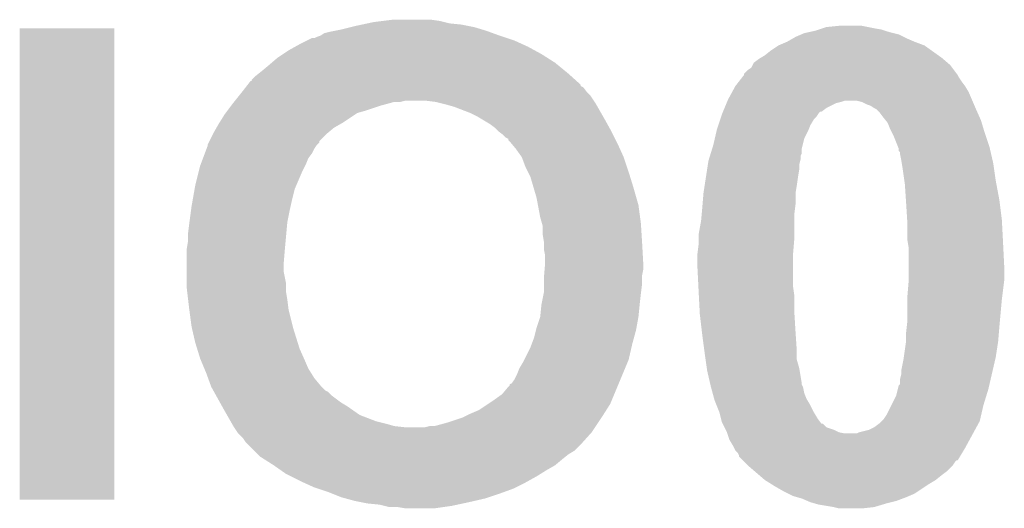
# Model space of a CAD drawing. Extents: x -1.3 to 24.2, y -3.9 to 53.4.
# Tile 34 of 61: x 1.6 to 3.6, y 27.7 to 28.7. Entities that reach past the tile are written whole.
import ezdxf

# ---------------------------------------------------------------- set-up
doc = ezdxf.new("R2010")
doc.units = 0
doc.layers.add('UART_I2C_SPI_2_CLICK_V100_GTO', color=14, linetype='CONTINUOUS')

msp = doc.modelspace()

# ---------------------------------------------------------------- linework, layer by layer
at = {"layer": 'UART_I2C_SPI_2_CLICK_V100_GTO'}
for points in [[(2.24282, 28.67914), (2.26314, 28.68422), (2.534078, 28.67914), (2.51714, 28.68422)], [(2.26314, 28.68422), (2.2733, 28.68676), (2.51714, 28.68422), (2.50444, 28.68676)], [(2.2733, 28.68676), (2.285152, 28.6893), (2.50444, 28.68676), (2.49174, 28.6893)], [(2.285152, 28.6893), (2.297006, 28.69184), (2.49174, 28.6893), (2.466342, 28.69184)], [(2.297006, 28.69184), (2.30886, 28.69438), (2.466342, 28.69184), (2.456182, 28.69438)], [(2.30886, 28.69438), (2.32918, 28.69692), (2.456182, 28.69438), (2.44602, 28.69692)], [(2.32918, 28.69692), (2.349502, 28.69946), (2.44602, 28.69692), (2.42824, 28.69946)], [(3.238498, 28.68168), (3.246122, 28.68422), (3.34518, 28.68168), (3.33248, 28.68422)], [(3.246122, 28.68422), (3.271518, 28.68676), (3.33248, 28.68422), (3.319778, 28.68676)], [(1.57734, 27.706342), (1.57736, 28.681658), (1.772898, 27.706342), (1.77292, 28.681658)], [(1.57736, 28.681658), (1.577362, 28.68168), (1.77292, 28.681658), (1.577362, 28.68168)], [(2.186944, 28.661362), (2.192022, 28.6639), (2.585714, 28.661362), (2.5781, 28.6639)], [(2.192022, 28.6639), (2.199638, 28.66644), (2.5781, 28.6639), (2.57048, 28.66644)], [(2.199638, 28.66644), (2.199644, 28.666442), (2.57048, 28.66644), (2.570476, 28.666442)], [(2.199644, 28.666442), (2.207262, 28.671522), (2.570476, 28.666442), (2.556508, 28.671522)], [(2.207262, 28.671522), (2.21742, 28.67406), (2.556508, 28.671522), (2.54953, 28.67406)], [(2.21742, 28.67406), (2.23013, 28.676602), (2.54953, 28.67406), (2.54254, 28.676602)], [(2.23013, 28.676602), (2.24282, 28.67914), (2.54254, 28.676602), (2.534078, 28.67914)], [(3.178174, 28.66136), (3.18262, 28.6639), (3.41122, 28.66136), (3.406142, 28.6639)], [(3.18262, 28.6639), (3.194474, 28.66898), (3.406142, 28.6639), (3.395982, 28.66898)], [(3.194474, 28.66898), (3.200402, 28.67152), (3.395982, 28.66898), (3.385826, 28.67152)], [(3.200402, 28.67152), (3.211834, 28.674062), (3.385826, 28.67152), (3.37566, 28.674062)], [(3.211834, 28.674062), (3.22326, 28.676602), (3.37566, 28.674062), (3.368036, 28.676602)], [(3.22326, 28.676602), (3.23087, 28.679138), (3.368036, 28.676602), (3.360422, 28.679138)], [(3.23087, 28.679138), (3.238498, 28.68168), (3.360422, 28.679138), (3.34518, 28.68168)], [(2.133598, 28.635958), (2.147316, 28.64358), (2.642874, 28.635958), (2.6289, 28.64358)], [(2.147316, 28.64358), (2.15646, 28.64866), (2.6289, 28.64358), (2.617724, 28.64866)], [(2.15646, 28.64866), (2.171702, 28.65628), (2.617724, 28.64866), (2.60096, 28.65628)], [(2.171702, 28.65628), (2.181864, 28.66136), (2.60096, 28.65628), (2.58572, 28.66136)], [(2.181864, 28.66136), (2.186944, 28.661362), (2.58572, 28.66136), (2.585714, 28.661362)], [(3.13182, 28.63596), (3.147056, 28.646118), (3.463544, 28.63596), (3.449322, 28.646118)], [(3.147056, 28.646118), (3.14706, 28.64612), (3.449322, 28.646118), (3.449318, 28.64612)], [(3.14706, 28.64612), (3.164842, 28.65374), (3.449318, 28.64612), (3.429, 28.65374)], [(3.164842, 28.65374), (3.178174, 28.66136), (3.429, 28.65374), (3.41122, 28.66136)], [(2.11074, 28.62072), (2.12217, 28.62834), (2.668816, 28.62072), (2.65684, 28.62834)], [(2.12217, 28.62834), (2.133598, 28.635958), (2.65684, 28.62834), (2.642874, 28.635958)], [(3.110652, 28.62072), (3.11912, 28.6258), (3.48488, 28.62072), (3.477768, 28.6258)], [(3.11912, 28.6258), (3.13182, 28.63596), (3.477768, 28.6258), (3.463544, 28.63596)], [(2.07772, 28.59278), (2.09296, 28.60548), (2.70651, 28.59278), (2.69099, 28.60548)], [(2.09296, 28.60548), (2.098886, 28.61056), (2.69099, 28.60548), (2.68478, 28.61056)], [(2.098886, 28.61056), (2.11074, 28.62072), (2.68478, 28.61056), (2.668816, 28.62072)], [(3.091182, 28.600406), (3.09372, 28.605478), (3.506466, 28.600406), (3.502662, 28.605478)], [(3.09372, 28.605478), (3.096264, 28.61056), (3.502662, 28.605478), (3.496734, 28.61056)], [(3.096264, 28.61056), (3.106422, 28.618182), (3.496734, 28.61056), (3.487842, 28.618182)], [(3.106422, 28.618182), (3.110652, 28.62072), (3.487842, 28.618182), (3.48488, 28.62072)], [(2.057406, 28.575006), (2.065022, 28.582622), (2.72682, 28.575006), (2.71836, 28.582622)], [(2.065022, 28.582622), (2.071368, 28.5877), (2.71836, 28.582622), (2.712718, 28.5877)], [(2.071368, 28.5877), (2.07772, 28.59278), (2.712718, 28.5877), (2.70651, 28.59278)], [(3.071984, 28.580078), (3.075934, 28.585158), (3.520442, 28.580078), (3.5179, 28.585158)], [(3.075934, 28.585158), (3.07594, 28.585164), (3.5179, 28.585158), (3.517896, 28.585164)], [(3.07594, 28.585164), (3.075946, 28.587706), (3.517896, 28.585164), (3.51599, 28.587706)], [(3.075946, 28.587706), (3.08356, 28.59532), (3.51599, 28.587706), (3.51028, 28.59532)], [(3.08356, 28.59532), (3.091182, 28.600406), (3.51028, 28.59532), (3.506466, 28.600406)], [(2.044982, 28.559756), (2.046956, 28.562294), (2.7432, 28.559756), (2.738134, 28.562294)], [(2.046956, 28.562294), (2.048932, 28.564834), (2.738134, 28.562294), (2.73812, 28.564834)], [(2.048932, 28.564834), (2.054868, 28.57246), (2.73812, 28.564834), (2.72965, 28.57246)], [(2.054868, 28.57246), (2.0574, 28.572482), (2.72965, 28.57246), (2.729624, 28.572482)], [(2.0574, 28.572482), (2.057406, 28.575006), (2.729624, 28.572482), (2.72682, 28.575006)], [(3.05123, 28.549598), (3.05816, 28.562298), (3.54076, 28.549598), (3.533142, 28.562298)], [(3.05816, 28.562298), (3.06606, 28.57246), (3.533142, 28.562298), (3.52552, 28.57246)], [(3.06606, 28.57246), (3.071984, 28.580078), (3.52552, 28.57246), (3.520442, 28.580078)], [(2.022856, 28.53182), (2.030984, 28.54198), (2.765214, 28.53182), (2.75844, 28.54198)], [(2.030984, 28.54198), (2.03708, 28.5496), (2.75844, 28.54198), (2.750822, 28.5496)], [(2.03708, 28.5496), (2.044982, 28.559756), (2.750822, 28.5496), (2.7432, 28.559756)], [(3.04292, 28.534362), (3.05123, 28.549598), (3.547292, 28.534362), (3.54076, 28.549598)], [(2.007234, 28.5115), (2.014852, 28.521658), (2.29362, 28.5115), (2.3241, 28.521658)], [(2.014852, 28.521658), (2.01676, 28.5242), (2.3241, 28.521658), (2.333418, 28.5242)], [(2.01676, 28.5242), (2.020824, 28.52928), (2.333418, 28.5242), (2.352042, 28.52928)], [(2.020824, 28.52928), (2.022856, 28.53182), (2.364742, 28.52928), (2.374902, 28.53182)], [(2.4384, 28.52928), (2.41808, 28.53182), (2.766908, 28.52928), (2.765214, 28.53182)], [(2.448552, 28.526742), (2.4384, 28.52928), (2.768598, 28.526742), (2.766908, 28.52928)], [(2.45872, 28.5242), (2.448552, 28.526742), (2.770052, 28.5242), (2.768598, 28.526742)], [(2.4765, 28.519122), (2.45872, 28.5242), (2.772954, 28.519122), (2.770052, 28.5242)], [(2.50952, 28.50642), (2.4765, 28.519122), (2.780212, 28.50642), (2.772954, 28.519122)], [(3.03551, 28.51658), (3.039744, 28.526742), (3.246122, 28.51658), (3.266442, 28.526742)], [(3.039744, 28.526742), (3.040802, 28.52928), (3.266442, 28.526742), (3.276598, 28.52928)], [(3.040802, 28.52928), (3.04186, 28.53182), (3.276598, 28.52928), (3.284224, 28.53182)], [(3.04186, 28.53182), (3.04292, 28.534362), (3.54838, 28.53182), (3.547292, 28.534362)], [(3.319782, 28.52928), (3.309622, 28.53182), (3.54947, 28.52928), (3.54838, 28.53182)], [(3.329942, 28.5242), (3.319782, 28.52928), (3.551646, 28.5242), (3.54947, 28.52928)], [(3.337564, 28.521658), (3.329942, 28.5242), (3.552736, 28.521658), (3.551646, 28.5242)], [(3.345182, 28.51658), (3.337564, 28.521658), (3.554912, 28.51658), (3.552736, 28.521658)], [(1.990406, 28.4861), (2.00152, 28.503878), (2.24536, 28.4861), (2.272024, 28.503878)], [(2.00152, 28.503878), (2.003426, 28.506422), (2.272024, 28.503878), (2.27584, 28.506422)], [(2.003426, 28.506422), (2.007234, 28.5115), (2.27584, 28.506422), (2.29362, 28.5115)], [(2.524758, 28.4988), (2.50952, 28.50642), (2.784566, 28.4988), (2.780212, 28.50642)], [(2.53746, 28.49118), (2.524758, 28.4988), (2.78892, 28.49118), (2.784566, 28.4988)], [(3.026834, 28.493722), (3.028526, 28.4988), (3.220722, 28.493722), (3.2258, 28.4988)], [(3.028526, 28.4988), (3.03022, 28.503878), (3.2258, 28.4988), (3.229184, 28.503878)], [(3.03022, 28.503878), (3.031278, 28.506422), (3.229184, 28.503878), (3.230882, 28.506422)], [(3.031278, 28.506422), (3.032336, 28.50896), (3.230882, 28.506422), (3.233426, 28.50896)], [(3.032336, 28.50896), (3.032338, 28.508964), (3.233426, 28.50896), (3.235966, 28.508964)], [(3.032338, 28.508964), (3.03551, 28.51658), (3.235966, 28.508964), (3.246122, 28.51658)], [(3.350258, 28.51404), (3.345182, 28.51658), (3.556, 28.51404), (3.554912, 28.51658)], [(3.35026, 28.514038), (3.350258, 28.51404), (3.556002, 28.514038), (3.556, 28.51404)], [(3.35534, 28.508958), (3.35026, 28.514038), (3.55826, 28.508958), (3.556002, 28.514038)], [(3.36296, 28.4988), (3.35534, 28.508958), (3.562776, 28.4988), (3.55826, 28.508958)], [(3.369056, 28.49118), (3.36296, 28.4988), (3.566162, 28.49118), (3.562776, 28.4988)], [(1.984466, 28.475942), (1.98882, 28.48356), (2.227582, 28.475942), (2.240914, 28.48356)], [(1.98882, 28.48356), (1.990406, 28.4861), (2.240914, 28.48356), (2.24536, 28.4861)], [(2.55016, 28.48356), (2.53746, 28.49118), (2.793154, 28.48356), (2.78892, 28.49118)], [(2.56032, 28.475938), (2.55016, 28.48356), (2.797388, 28.475938), (2.793154, 28.48356)], [(3.02006, 28.473398), (3.0226, 28.481022), (3.21005, 28.473398), (3.2131, 28.481022)], [(3.0226, 28.481022), (3.026834, 28.493722), (3.2131, 28.481022), (3.220722, 28.493722)], [(3.37312, 28.486098), (3.369056, 28.49118), (3.567688, 28.486098), (3.566162, 28.49118)], [(3.3782, 28.4734), (3.37312, 28.486098), (3.571496, 28.4734), (3.567688, 28.486098)], [(1.969772, 28.448006), (1.97739, 28.46324), (2.197106, 28.448006), (2.21234, 28.46324)], [(1.97739, 28.46324), (1.97866, 28.465778), (2.21234, 28.46324), (2.215384, 28.465778)], [(1.97866, 28.465778), (1.984466, 28.475942), (2.215384, 28.465778), (2.227582, 28.475942)], [(2.567942, 28.46832), (2.56032, 28.475938), (2.80162, 28.46832), (2.797388, 28.475938)], [(2.5781, 28.460698), (2.567942, 28.46832), (2.805432, 28.460698), (2.80162, 28.46832)], [(2.583184, 28.455618), (2.5781, 28.460698), (2.807972, 28.455618), (2.805432, 28.460698)], [(3.01537, 28.453082), (3.018888, 28.46832), (3.2004, 28.453082), (3.20802, 28.46832)], [(3.018888, 28.46832), (3.02006, 28.473398), (3.20802, 28.46832), (3.21005, 28.473398)], [(3.38201, 28.46578), (3.3782, 28.4734), (3.57378, 28.46578), (3.571496, 28.4734)], [(3.38582, 28.45816), (3.38201, 28.46578), (3.57632, 28.45816), (3.57378, 28.46578)], [(3.394964, 28.4353), (3.38582, 28.45816), (3.583938, 28.4353), (3.57632, 28.45816)], [(1.964054, 28.432762), (1.96596, 28.437844), (2.186942, 28.432762), (2.19033, 28.437844)], [(1.96596, 28.440382), (1.965962, 28.440384), (2.192022, 28.440382), (2.192022, 28.440384)], [(1.96596, 28.437844), (1.96596, 28.440382), (2.19033, 28.437844), (2.192022, 28.440382)], [(1.965962, 28.440384), (1.968502, 28.445466), (2.192022, 28.440384), (2.1971, 28.445466)], [(1.968502, 28.445466), (1.969772, 28.448006), (2.1971, 28.445466), (2.197106, 28.448006)], [(2.58826, 28.453066), (2.583184, 28.455618), (2.809248, 28.453066), (2.807972, 28.455618)], [(2.588266, 28.450534), (2.58826, 28.453066), (2.810514, 28.450534), (2.809248, 28.453066)], [(2.5908, 28.448), (2.588266, 28.450534), (2.81178, 28.448), (2.810514, 28.450534)], [(2.595034, 28.44292), (2.5908, 28.448), (2.81432, 28.44292), (2.81178, 28.448)], [(2.6035, 28.43276), (2.595034, 28.44292), (2.818938, 28.43276), (2.81432, 28.44292)], [(3.010094, 28.432762), (3.01244, 28.44038), (3.19532, 28.432762), (3.197224, 28.44038)], [(3.01244, 28.44038), (3.01537, 28.453082), (3.197224, 28.44038), (3.2004, 28.453082)], [(1.956434, 28.412442), (1.960244, 28.422602), (2.174242, 28.412442), (2.18186, 28.422602)], [(1.960244, 28.422602), (1.964054, 28.432762), (2.18186, 28.422602), (2.186942, 28.432762)], [(2.6162, 28.41498), (2.6035, 28.43276), (2.82702, 28.41498), (2.818938, 28.43276)], [(3.00306, 28.409902), (3.005406, 28.417524), (3.19278, 28.409902), (3.192782, 28.417524)], [(3.005406, 28.417524), (3.00697, 28.422604), (3.192782, 28.417524), (3.19532, 28.422604)], [(3.00697, 28.422604), (3.010094, 28.432762), (3.19532, 28.422604), (3.19532, 28.432762)], [(3.39598, 28.432756), (3.394964, 28.4353), (3.584526, 28.432756), (3.583938, 28.4353)], [(3.395986, 28.427674), (3.39598, 28.432756), (3.5857, 28.427674), (3.584526, 28.432756)], [(3.39852, 28.425134), (3.395986, 28.427674), (3.586286, 28.425134), (3.5857, 28.427674)], [(3.39852, 28.422598), (3.39852, 28.425134), (3.586872, 28.422598), (3.586286, 28.425134)], [(3.40106, 28.4099), (3.39852, 28.422598), (3.589802, 28.4099), (3.586872, 28.422598)], [(1.947546, 28.3845), (1.950722, 28.397202), (2.16154, 28.3845), (2.16789, 28.397202)], [(1.950722, 28.397202), (1.951672, 28.39974), (2.16789, 28.397202), (2.16916, 28.39974)], [(1.951672, 28.39974), (1.956434, 28.412442), (2.16916, 28.39974), (2.174242, 28.412442)], [(2.616202, 28.414978), (2.6162, 28.41498), (2.82702, 28.414978), (2.82702, 28.41498)], [(2.62382, 28.39466), (2.616202, 28.414978), (2.833794, 28.39466), (2.82702, 28.414978)], [(2.999544, 28.389582), (3.001106, 28.399742), (3.19024, 28.389582), (3.19024, 28.399742)], [(3.001106, 28.399742), (3.00228, 28.407362), (3.19024, 28.399742), (3.192144, 28.407362)], [(3.00228, 28.407362), (3.00306, 28.409902), (3.192144, 28.407362), (3.19278, 28.409902)], [(3.40233, 28.40228), (3.40106, 28.4099), (3.59156, 28.40228), (3.589802, 28.4099)], [(3.4036, 28.39466), (3.40233, 28.40228), (3.59265, 28.39466), (3.59156, 28.40228)], [(1.94056, 28.35656), (1.947546, 28.3845), (2.149566, 28.35656), (2.16154, 28.3845)], [(2.628902, 28.3845), (2.62382, 28.39466), (2.83718, 28.3845), (2.833794, 28.39466)], [(2.633982, 28.374338), (2.628902, 28.3845), (2.840308, 28.374338), (2.83718, 28.3845)], [(2.997198, 28.37434), (2.999544, 28.389582), (3.1877, 28.37434), (3.19024, 28.389582)], [(3.407592, 28.36672), (3.4036, 28.39466), (3.59664, 28.36672), (3.59265, 28.39466)], [(1.939214, 28.348942), (1.94056, 28.35656), (2.146302, 28.348942), (2.149566, 28.35656)], [(2.640706, 28.35148), (2.633982, 28.374338), (2.84734, 28.35148), (2.840308, 28.374338)], [(2.99212, 28.341322), (2.994464, 28.35656), (3.18262, 28.341322), (3.18516, 28.35656)], [(2.994464, 28.35656), (2.997198, 28.37434), (3.18516, 28.35656), (3.1877, 28.37434)], [(3.40868, 28.3591), (3.407592, 28.36672), (3.59807, 28.3591), (3.59664, 28.36672)], [(3.410882, 28.32608), (3.40868, 28.3591), (3.60426, 28.32608), (3.59807, 28.3591)], [(1.935628, 28.32862), (1.939214, 28.348942), (2.14122, 28.32862), (2.146302, 28.348942)], [(2.64668, 28.33116), (2.640706, 28.35148), (2.853146, 28.33116), (2.84734, 28.35148)], [(2.990214, 28.318462), (2.99212, 28.34132), (3.18262, 28.318462), (3.18262, 28.34132)], [(2.99212, 28.34132), (2.99212, 28.341322), (3.18262, 28.34132), (3.18262, 28.341322)], [(1.93294, 28.31338), (1.935628, 28.32862), (2.137832, 28.31338), (2.14122, 28.32862)], [(2.649538, 28.315918), (2.64668, 28.33116), (2.8575, 28.315918), (2.853146, 28.33116)], [(2.6543, 28.29052), (2.649538, 28.315918), (2.860888, 28.29052), (2.8575, 28.315918)], [(2.98958, 28.31084), (2.990214, 28.318462), (3.181666, 28.31084), (3.18262, 28.318462)], [(3.41122, 28.321), (3.410882, 28.32608), (3.604896, 28.321), (3.60426, 28.32608)], [(3.413444, 28.28544), (3.41122, 28.321), (3.60934, 28.28544), (3.604896, 28.321)], [(1.928536, 28.280362), (1.931924, 28.30576), (2.13106, 28.280362), (2.13614, 28.30576)], [(1.931924, 28.30576), (1.93294, 28.31338), (2.13614, 28.30576), (2.137832, 28.31338)], [(2.98704, 28.282898), (2.988424, 28.29814), (3.18008, 28.282898), (3.18008, 28.29814)], [(2.988424, 28.29814), (2.98958, 28.31084), (3.18008, 28.29814), (3.181666, 28.31084)], [(1.92532, 28.25496), (1.92786, 28.27528), (2.12875, 28.25496), (2.130598, 28.27528)], [(1.92786, 28.27528), (1.928536, 28.280362), (2.130598, 28.27528), (2.13106, 28.280362)], [(2.65793, 28.27782), (2.6543, 28.29052), (2.86258, 28.27782), (2.860888, 28.29052)], [(2.65938, 28.272738), (2.65793, 28.27782), (2.862898, 28.272738), (2.86258, 28.27782)], [(2.98196, 28.254962), (2.98704, 28.282898), (3.18008, 28.254962), (3.18008, 28.282898)], [(3.41376, 28.280362), (3.413444, 28.28544), (3.609608, 28.280362), (3.60934, 28.28544)], [(3.41376, 28.244798), (3.41376, 28.280362), (3.61148, 28.244798), (3.609608, 28.280362)], [(1.92532, 28.239722), (1.92532, 28.25496), (2.127364, 28.239722), (2.12875, 28.25496)], [(2.65938, 28.254958), (2.65938, 28.272738), (2.86401, 28.254958), (2.862898, 28.272738)], [(2.66192, 28.239718), (2.65938, 28.254958), (2.864962, 28.239718), (2.86401, 28.254958)], [(2.98196, 28.247338), (2.98196, 28.254962), (3.18008, 28.247338), (3.18008, 28.254962)], [(1.92278, 28.224482), (1.92532, 28.239722), (2.12598, 28.224482), (2.127364, 28.239722)], [(2.66192, 28.23718), (2.66192, 28.239718), (2.86512, 28.23718), (2.864962, 28.239718)], [(2.66192, 28.224478), (2.66192, 28.23718), (2.865826, 28.224478), (2.86512, 28.23718)], [(2.979736, 28.21686), (2.98196, 28.234642), (3.17754, 28.21686), (3.17902, 28.234642)], [(2.98196, 28.234642), (2.98196, 28.247338), (3.17902, 28.234642), (3.18008, 28.247338)], [(3.41503, 28.23718), (3.41376, 28.244798), (3.61188, 28.23718), (3.61148, 28.244798)], [(3.4163, 28.229558), (3.41503, 28.23718), (3.612262, 28.229558), (3.61188, 28.23718)], [(1.92278, 28.22448), (1.92278, 28.224482), (2.12598, 28.22448), (2.12598, 28.224482)], [(1.92278, 28.194), (1.92278, 28.22448), (2.12344, 28.194), (2.12598, 28.22448)], [(2.66446, 28.211778), (2.66192, 28.224478), (2.866532, 28.211778), (2.865826, 28.224478)], [(2.97942, 28.21432), (2.979736, 28.21686), (3.17754, 28.21432), (3.17754, 28.21686)], [(2.97942, 28.18892), (2.97942, 28.21432), (3.17754, 28.18892), (3.17754, 28.21432)], [(3.4163, 28.18638), (3.4163, 28.229558), (3.61442, 28.18638), (3.612262, 28.229558)], [(1.92278, 28.178762), (1.92278, 28.194), (2.12344, 28.178762), (2.12344, 28.194)], [(2.664036, 28.191462), (2.66446, 28.19654), (2.86766, 28.191462), (2.867378, 28.19654)], [(2.66446, 28.19654), (2.66446, 28.211778), (2.867378, 28.19654), (2.866532, 28.211778)], [(1.92278, 28.153362), (1.92278, 28.178762), (2.12852, 28.153362), (2.12344, 28.178762)], [(2.662342, 28.171138), (2.6634, 28.183838), (2.86512, 28.171138), (2.86766, 28.183838)], [(2.6634, 28.183838), (2.664036, 28.191462), (2.86766, 28.183838), (2.86766, 28.191462)], [(2.98158, 28.145742), (2.97942, 28.18892), (3.17754, 28.145742), (3.17754, 28.18892)], [(3.4163, 28.16098), (3.4163, 28.18638), (3.61442, 28.16098), (3.61442, 28.18638)], [(1.92278, 28.14574), (1.92278, 28.153362), (2.12852, 28.14574), (2.12852, 28.153362)], [(2.66192, 28.166062), (2.662342, 28.171138), (2.86512, 28.166062), (2.86512, 28.171138)], [(2.66192, 28.15336), (2.66192, 28.166062), (2.86512, 28.15336), (2.86512, 28.166062)], [(2.66192, 28.135578), (2.66192, 28.15336), (2.862896, 28.135578), (2.86512, 28.15336)], [(3.41376, 28.125422), (3.4163, 28.1559), (3.609974, 28.125422), (3.613784, 28.1559)], [(3.4163, 28.1559), (3.4163, 28.16098), (3.613784, 28.1559), (3.61442, 28.16098)], [(1.923976, 28.135582), (1.92278, 28.14574), (2.12852, 28.135582), (2.12852, 28.14574)], [(1.92577, 28.12034), (1.923976, 28.135582), (2.13106, 28.12034), (2.12852, 28.135582)], [(2.65684, 28.110182), (2.661412, 28.13304), (2.86004, 28.110182), (2.86258, 28.13304)], [(2.661412, 28.13304), (2.66192, 28.135578), (2.86258, 28.13304), (2.862896, 28.135578)], [(2.98196, 28.13812), (2.98158, 28.145742), (3.17863, 28.13812), (3.17754, 28.145742)], [(2.982496, 28.12796), (2.98196, 28.13812), (3.18008, 28.12796), (3.17863, 28.13812)], [(1.92786, 28.10256), (1.92577, 28.12034), (2.133284, 28.10256), (2.13106, 28.12034)], [(2.984368, 28.092398), (2.982496, 28.12796), (3.18008, 28.092398), (3.18008, 28.12796)], [(3.41376, 28.12034), (3.41376, 28.125422), (3.60934, 28.12034), (3.609974, 28.125422)], [(3.41376, 28.07462), (3.41376, 28.12034), (3.605182, 28.07462), (3.60934, 28.12034)], [(1.9282, 28.100022), (1.92786, 28.10256), (2.1336, 28.100022), (2.133284, 28.10256)], [(1.93294, 28.06446), (1.9282, 28.100022), (2.142492, 28.06446), (2.1336, 28.100022)], [(2.654298, 28.08478), (2.656838, 28.11018), (2.8575, 28.08478), (2.86004, 28.11018)], [(2.656838, 28.11018), (2.65684, 28.110182), (2.86004, 28.11018), (2.86004, 28.110182)], [(2.9845, 28.08986), (2.984368, 28.092398), (3.18024, 28.08986), (3.18008, 28.092398)], [(2.646682, 28.06192), (2.654298, 28.084778), (2.853342, 28.06192), (2.857498, 28.084778)], [(2.654298, 28.084778), (2.654298, 28.08478), (2.857498, 28.084778), (2.8575, 28.08478)], [(2.988984, 28.05176), (2.9845, 28.08986), (3.18262, 28.05176), (3.18024, 28.08986)], [(3.41263, 28.06446), (3.41376, 28.07462), (3.60426, 28.06446), (3.605182, 28.07462)], [(1.934114, 28.05938), (1.93294, 28.06446), (2.14376, 28.05938), (2.142492, 28.06446)], [(1.94056, 28.03144), (1.934114, 28.05938), (2.152492, 28.03144), (2.14376, 28.05938)], [(2.641598, 28.041598), (2.64541, 28.05684), (2.848262, 28.041598), (2.85242, 28.05684)], [(2.64541, 28.05684), (2.646682, 28.06192), (2.85242, 28.05684), (2.853342, 28.06192)], [(2.98958, 28.04668), (2.988984, 28.05176), (3.18296, 28.04668), (3.18262, 28.05176)], [(3.41122, 28.051758), (3.41263, 28.06446), (3.6032, 28.051758), (3.60426, 28.06446)], [(3.41122, 28.03398), (3.41122, 28.051758), (3.60172, 28.03398), (3.6032, 28.051758)], [(1.944468, 28.018742), (1.94056, 28.03144), (2.156458, 28.018742), (2.152492, 28.03144)], [(2.636836, 28.0289), (2.641598, 28.041598), (2.8448, 28.0289), (2.848262, 28.041598)], [(2.993984, 28.01366), (2.98958, 28.04668), (3.18516, 28.01366), (3.18296, 28.04668)], [(3.406502, 28.00096), (3.41122, 28.03398), (3.59664, 28.00096), (3.60172, 28.03398)], [(1.95072, 27.998418), (1.944468, 28.018742), (2.165492, 27.998418), (2.156458, 28.018742)], [(2.621278, 27.995878), (2.63398, 28.02128), (2.837178, 27.995878), (2.84304, 28.02128)], [(2.63398, 28.02128), (2.636836, 28.0289), (2.84304, 28.02128), (2.8448, 28.0289)], [(2.99466, 28.00858), (2.993984, 28.01366), (3.18516, 28.00858), (3.18516, 28.01366)], [(1.951778, 27.99588), (1.95072, 27.998418), (2.16662, 27.99588), (2.165492, 27.998418)], [(1.959186, 27.9781), (1.951778, 27.99588), (2.17424, 27.9781), (2.16662, 27.99588)], [(2.61112, 27.978102), (2.61874, 27.990802), (2.82977, 27.978102), (2.835062, 27.990802)], [(2.61874, 27.990802), (2.621278, 27.995878), (2.835062, 27.990802), (2.837178, 27.995878)], [(2.996474, 27.995882), (2.99466, 28.00858), (3.18516, 27.995882), (3.18516, 28.00858)], [(2.999014, 27.978102), (2.996474, 27.995882), (3.19024, 27.978102), (3.18516, 27.995882)], [(3.40106, 27.973018), (3.40614, 27.998422), (3.59019, 27.973018), (3.596054, 27.998422)], [(3.40614, 27.998422), (3.406502, 28.00096), (3.596054, 27.998422), (3.59664, 28.00096)], [(1.96342, 27.967938), (1.959186, 27.9781), (2.180592, 27.967938), (2.17424, 27.9781)], [(2.60604, 27.9654), (2.61112, 27.978102), (2.824478, 27.9654), (2.82977, 27.978102)], [(2.99974, 27.97302), (2.999014, 27.978102), (3.191088, 27.97302), (3.19024, 27.978102)], [(3.005602, 27.947622), (2.99974, 27.97302), (3.19532, 27.947622), (3.191088, 27.97302)], [(3.40106, 27.965398), (3.40106, 27.973018), (3.588432, 27.965398), (3.59019, 27.973018)], [(1.967114, 27.957782), (1.96342, 27.967938), (2.18694, 27.957782), (2.180592, 27.967938)], [(1.972658, 27.94254), (1.967114, 27.957782), (2.19964, 27.94254), (2.18694, 27.957782)], [(2.595874, 27.947618), (2.600958, 27.955238), (2.817068, 27.947618), (2.820244, 27.955238)], [(2.600958, 27.955238), (2.60604, 27.9654), (2.820244, 27.955238), (2.824478, 27.9654)], [(3.398514, 27.945074), (3.39852, 27.955238), (3.583742, 27.945074), (3.586088, 27.955238)], [(3.39852, 27.955238), (3.40106, 27.965398), (3.586088, 27.955238), (3.588432, 27.965398)], [(1.97358, 27.940002), (1.972658, 27.94254), (2.20218, 27.940002), (2.19964, 27.94254)], [(1.977814, 27.932382), (1.97358, 27.940002), (2.2098, 27.932382), (2.20218, 27.940002)], [(1.979226, 27.929842), (1.977814, 27.932382), (2.214876, 27.929842), (2.2098, 27.932382)], [(1.983458, 27.922222), (1.979226, 27.929842), (2.2225, 27.922222), (2.214876, 27.929842)], [(2.575558, 27.924758), (2.58826, 27.94), (2.807544, 27.924758), (2.813894, 27.94)], [(2.58826, 27.94), (2.590794, 27.942534), (2.813894, 27.94), (2.81495, 27.942534)], [(2.590794, 27.942534), (2.5908, 27.945066), (2.81495, 27.942534), (2.816004, 27.945066)], [(2.5908, 27.945066), (2.595874, 27.947618), (2.816004, 27.945066), (2.817068, 27.947618)], [(3.006188, 27.945084), (3.005602, 27.947622), (3.19532, 27.945084), (3.19532, 27.947622)], [(3.00736, 27.940002), (3.006188, 27.945084), (3.197858, 27.940002), (3.19532, 27.945084)], [(3.00736, 27.94), (3.00736, 27.940002), (3.19786, 27.94), (3.197858, 27.940002)], [(3.010824, 27.927302), (3.00736, 27.94), (3.2004, 27.927302), (3.19786, 27.94)], [(3.3909, 27.922218), (3.394074, 27.934922), (3.57749, 27.922218), (3.5814, 27.934922)], [(3.394074, 27.934922), (3.395978, 27.942534), (3.5814, 27.934922), (3.583156, 27.942534)], [(3.395978, 27.942534), (3.398514, 27.945074), (3.583156, 27.942534), (3.583742, 27.945074)], [(1.991926, 27.90698), (1.983458, 27.922222), (2.24282, 27.90698), (2.2225, 27.922222)], [(2.54635, 27.90444), (2.55778, 27.91206), (2.799078, 27.90444), (2.802252, 27.91206)], [(2.55778, 27.91206), (2.575558, 27.924758), (2.802252, 27.91206), (2.807544, 27.924758)], [(3.014286, 27.914598), (3.010824, 27.927302), (3.20548, 27.914598), (3.2004, 27.927302)], [(3.014978, 27.91206), (3.014286, 27.914598), (3.207004, 27.91206), (3.20548, 27.914598)], [(3.019044, 27.901898), (3.014978, 27.91206), (3.2131, 27.901898), (3.207004, 27.91206)], [(3.38074, 27.9019), (3.3909, 27.922218), (3.57124, 27.9019), (3.57749, 27.922218)], [(1.996158, 27.89936), (1.991926, 27.90698), (2.255522, 27.89936), (2.24282, 27.90698)], [(1.99898, 27.89428), (1.996158, 27.89936), (2.26278, 27.89428), (2.255522, 27.89936)], [(2.006238, 27.881582), (1.99898, 27.89428), (2.280918, 27.881582), (2.26278, 27.89428)], [(2.50952, 27.88412), (2.5273, 27.89174), (2.786148, 27.88412), (2.790996, 27.89174)], [(2.5273, 27.89174), (2.54635, 27.90444), (2.790996, 27.89174), (2.799078, 27.90444)], [(3.025138, 27.886662), (3.019044, 27.901898), (3.22072, 27.886662), (3.2131, 27.901898)], [(3.370578, 27.881578), (3.38074, 27.9019), (3.56655, 27.881578), (3.57124, 27.9019)], [(2.013494, 27.868882), (2.006238, 27.881582), (2.313938, 27.868882), (2.280918, 27.881582)], [(2.016398, 27.8638), (2.013494, 27.868882), (2.33426, 27.8638), (2.313938, 27.868882)], [(2.4638, 27.866342), (2.494278, 27.8765), (2.774526, 27.866342), (2.7813, 27.8765)], [(2.494278, 27.8765), (2.50952, 27.88412), (2.7813, 27.8765), (2.786148, 27.88412)], [(3.02514, 27.88666), (3.025138, 27.886662), (3.22072, 27.88666), (3.22072, 27.886662)], [(3.028314, 27.873962), (3.02514, 27.88666), (3.228338, 27.873962), (3.22072, 27.88666)], [(3.030218, 27.866342), (3.028314, 27.873962), (3.234056, 27.866342), (3.228338, 27.873962)], [(3.355338, 27.8638), (3.360416, 27.868878), (3.56085, 27.8638), (3.56362, 27.868878)], [(3.360416, 27.868878), (3.365498, 27.873958), (3.56362, 27.868878), (3.564792, 27.873958)], [(3.365498, 27.873958), (3.370578, 27.881578), (3.564792, 27.873958), (3.56655, 27.881578)], [(2.019302, 27.85872), (2.016398, 27.8638), (2.352038, 27.85872), (2.33426, 27.8638)], [(2.019302, 27.858718), (2.019302, 27.85872), (2.352058, 27.858718), (2.352038, 27.85872)], [(2.020994, 27.85618), (2.019302, 27.858718), (2.3749, 27.85618), (2.352058, 27.858718)], [(2.02777, 27.846018), (2.020994, 27.85618), (2.760978, 27.846018), (2.767752, 27.85618)], [(2.415538, 27.85618), (2.425698, 27.85872), (2.767752, 27.85618), (2.769446, 27.85872)], [(2.435858, 27.85872), (2.4638, 27.866342), (2.769446, 27.85872), (2.774526, 27.866342)], [(3.031486, 27.863808), (3.030218, 27.866342), (3.235956, 27.863808), (3.234056, 27.866342)], [(3.03149, 27.8638), (3.031486, 27.863808), (3.238494, 27.8638), (3.235956, 27.863808)], [(3.035298, 27.856184), (3.03149, 27.8638), (3.246118, 27.856184), (3.238494, 27.8638)], [(3.03784, 27.8511), (3.035298, 27.856184), (3.261358, 27.8511), (3.246118, 27.856184)], [(3.04038, 27.846022), (3.03784, 27.8511), (3.271518, 27.846022), (3.261358, 27.8511)], [(3.314698, 27.84602), (3.335018, 27.851098), (3.55115, 27.84602), (3.55392, 27.851098)], [(3.335018, 27.851098), (3.345178, 27.85618), (3.55392, 27.851098), (3.556692, 27.85618)], [(3.345178, 27.85618), (3.355338, 27.8638), (3.556692, 27.85618), (3.56085, 27.8638)], [(2.02946, 27.84348), (2.02777, 27.846018), (2.758692, 27.84348), (2.760978, 27.846018)], [(2.039618, 27.833322), (2.02946, 27.84348), (2.74955, 27.833322), (2.758692, 27.84348)], [(2.0447, 27.8257), (2.039618, 27.833322), (2.74269, 27.8257), (2.74955, 27.833322)], [(3.04038, 27.84602), (3.04038, 27.846022), (3.271528, 27.84602), (3.271518, 27.846022)], [(3.041228, 27.84348), (3.04038, 27.84602), (3.284218, 27.84348), (3.271528, 27.84602)], [(3.04546, 27.83078), (3.041228, 27.84348), (3.542838, 27.83078), (3.549766, 27.84348)], [(3.05308, 27.818078), (3.04546, 27.83078), (3.535908, 27.818078), (3.542838, 27.83078)], [(3.309616, 27.84348), (3.314698, 27.84602), (3.549766, 27.84348), (3.55115, 27.84602)], [(2.04978, 27.82062), (2.0447, 27.8257), (2.73812, 27.82062), (2.74269, 27.8257)], [(2.062482, 27.807918), (2.04978, 27.82062), (2.725418, 27.807918), (2.73812, 27.82062)], [(2.0701, 27.8003), (2.062482, 27.807918), (2.71272, 27.8003), (2.725418, 27.807918)], [(3.05562, 27.813), (3.05308, 27.818078), (3.53314, 27.813), (3.535908, 27.818078)], [(3.058158, 27.807924), (3.05562, 27.813), (3.530092, 27.807924), (3.53314, 27.813)], [(3.063238, 27.80284), (3.058158, 27.807924), (3.527038, 27.80284), (3.530092, 27.807924)], [(2.075178, 27.795222), (2.0701, 27.8003), (2.706372, 27.795222), (2.71272, 27.8003)], [(2.083164, 27.79014), (2.075178, 27.795222), (2.70002, 27.79014), (2.706372, 27.795222)], [(2.10312, 27.77744), (2.083164, 27.79014), (2.68478, 27.77744), (2.70002, 27.79014)], [(3.065778, 27.797764), (3.063238, 27.80284), (3.52399, 27.797764), (3.527038, 27.80284)], [(3.06578, 27.795226), (3.065778, 27.797764), (3.522466, 27.795226), (3.52399, 27.797764)], [(3.073404, 27.7876), (3.06578, 27.795226), (3.517888, 27.7876), (3.522466, 27.795226)], [(3.07341, 27.787594), (3.073404, 27.7876), (3.515354, 27.787594), (3.517888, 27.7876)], [(3.075942, 27.78506), (3.07341, 27.787594), (3.51282, 27.78506), (3.515354, 27.787594)], [(2.103124, 27.777438), (2.10312, 27.77744), (2.684778, 27.777438), (2.68478, 27.77744)], [(2.117636, 27.76728), (2.103124, 27.777438), (2.667, 27.76728), (2.684778, 27.777438)], [(2.12852, 27.759662), (2.117636, 27.76728), (2.654808, 27.759662), (2.667, 27.76728)], [(3.08356, 27.777438), (3.075942, 27.78506), (3.507738, 27.777438), (3.51282, 27.78506)], [(3.098376, 27.76474), (3.08356, 27.777438), (3.495038, 27.76474), (3.507738, 27.777438)], [(2.13868, 27.754582), (2.12852, 27.759662), (2.64668, 27.754582), (2.654808, 27.759662)], [(2.159, 27.74442), (2.13868, 27.754582), (2.62839, 27.74442), (2.64668, 27.754582)], [(3.107266, 27.75712), (3.098376, 27.76474), (3.48488, 27.75712), (3.495038, 27.76474)], [(3.119118, 27.74696), (3.107266, 27.75712), (3.47218, 27.74696), (3.48488, 27.75712)], [(3.119122, 27.746958), (3.119118, 27.74696), (3.472178, 27.746958), (3.47218, 27.74696)], [(3.131308, 27.739342), (3.119122, 27.746958), (3.45948, 27.739342), (3.472178, 27.746958)], [(2.164588, 27.74188), (2.159, 27.74442), (2.62382, 27.74188), (2.62839, 27.74442)], [(2.18694, 27.73172), (2.164588, 27.74188), (2.603498, 27.73172), (2.62382, 27.74188)], [(2.194562, 27.72918), (2.18694, 27.73172), (2.598418, 27.72918), (2.603498, 27.73172)], [(2.217422, 27.72156), (2.194562, 27.72918), (2.577464, 27.72156), (2.598418, 27.72918)], [(3.13944, 27.73426), (3.131308, 27.739342), (3.451856, 27.73426), (3.45948, 27.739342)], [(3.157222, 27.7241), (3.13944, 27.73426), (3.436618, 27.7241), (3.451856, 27.73426)], [(1.772898, 27.70632), (1.57734, 27.706342), (1.772898, 27.70632), (1.772898, 27.706342)], [(2.223772, 27.71902), (2.217422, 27.72156), (2.57048, 27.71902), (2.577464, 27.72156)], [(2.242818, 27.7114), (2.223772, 27.71902), (2.547614, 27.7114), (2.57048, 27.71902)], [(2.252126, 27.708862), (2.242818, 27.7114), (2.54, 27.708862), (2.547614, 27.7114)], [(2.27076, 27.70378), (2.252126, 27.708862), (2.517982, 27.70378), (2.54, 27.708862)], [(3.167382, 27.71902), (3.157222, 27.7241), (3.429, 27.71902), (3.436618, 27.7241)], [(3.17754, 27.71394), (3.167382, 27.71902), (3.417146, 27.71394), (3.429, 27.71902)], [(3.186434, 27.7114), (3.17754, 27.71394), (3.41122, 27.7114), (3.417146, 27.71394)], [(3.19532, 27.708862), (3.186434, 27.7114), (3.40445, 27.708862), (3.41122, 27.7114)], [(3.207174, 27.70378), (3.19532, 27.708862), (3.390898, 27.70378), (3.40445, 27.708862)], [(2.28346, 27.70124), (2.27076, 27.70378), (2.50698, 27.70124), (2.517982, 27.70378)], [(2.29616, 27.6987), (2.28346, 27.70124), (2.495126, 27.6987), (2.50698, 27.70124)], [(2.321558, 27.69616), (2.29616, 27.6987), (2.483272, 27.69616), (2.495126, 27.6987)], [(2.331718, 27.69362), (2.321558, 27.69616), (2.47142, 27.69362), (2.483272, 27.69616)], [(2.341878, 27.69108), (2.331718, 27.69362), (2.453638, 27.69108), (2.47142, 27.69362)], [(2.374898, 27.68854), (2.359658, 27.69108), (2.435858, 27.68854), (2.453638, 27.69108)], [(3.213098, 27.70124), (3.207174, 27.70378), (3.38074, 27.70124), (3.390898, 27.70378)], [(3.221988, 27.6987), (3.213098, 27.70124), (3.370582, 27.6987), (3.38074, 27.70124)], [(3.230878, 27.69616), (3.221988, 27.6987), (3.362114, 27.69616), (3.370582, 27.6987)], [(3.26136, 27.69108), (3.230878, 27.69616), (3.345178, 27.69108), (3.362114, 27.69616)], [(3.271518, 27.68854), (3.26136, 27.69108), (3.322318, 27.68854), (3.345178, 27.69108)]]:
    msp.add_solid(points, dxfattribs=at)

doc.saveas('drawing.dxf')
